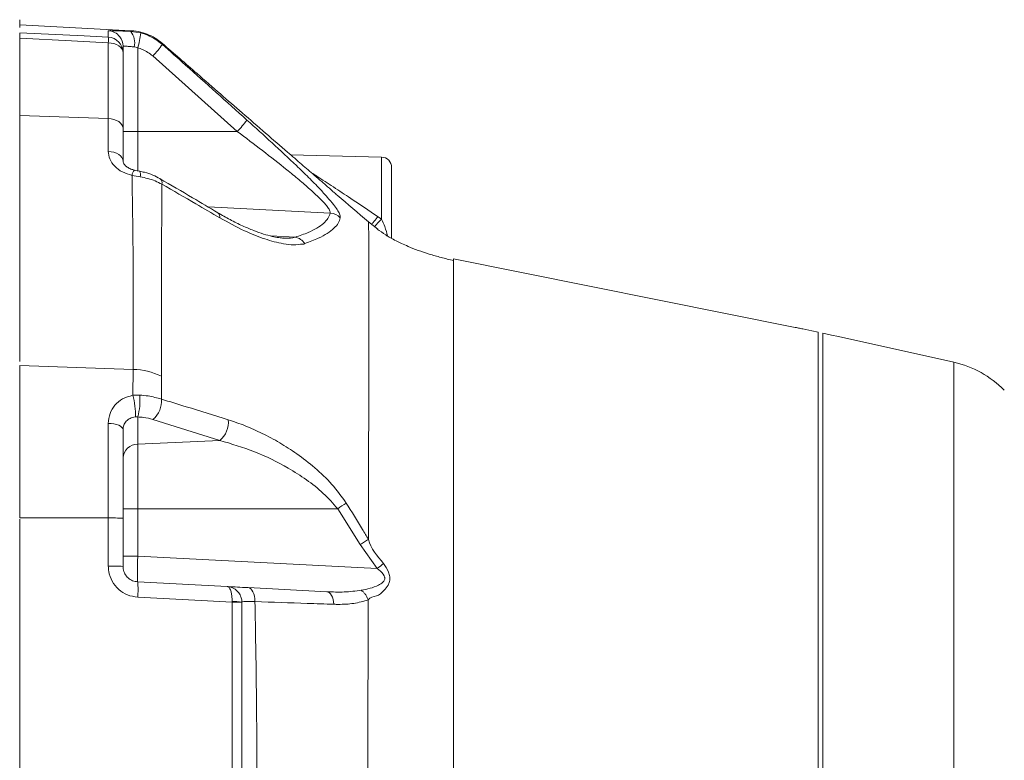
# Model space of a CAD drawing. Header units: millimetres. Extents: x 0 to 8410, y 0 to 5940.
# Tile 66 of 256: x 1617 to 1808, y 3151 to 3295. Entities that reach past the tile are written whole.
import ezdxf

# ---------------------------------------------------------------- set-up
doc = ezdxf.new("R2010")
doc.units = ezdxf.units.MM
doc.header["$LTSCALE"] = 10
doc.styles.add('SLDTEXTSTYLE0', font='TXT', dxfattribs={"width": 0.605})
doc.dimstyles.new('SLDDIMSTYLE0', dxfattribs={"dimtxt": 50, "dimasz": 50, "dimexe": 0, "dimexo": 0.0625, "dimgap": 12.5, "dimtad": 1, "dimtoh": 1, "dimdec": 1, "dimrnd": 1e-09, "dimzin": 12, "dimdsep": 46, "dimtxsty": 'SLDTEXTSTYLE0', "dimsah": 1, "dimcen": 0.09, "dimadec": 0, "dimazin": 0, "dimtfac": 1, "dimtofl": 0, "dimtmove": 0, "dimatfit": 3, "dimfxl": 1, "dimfrac": 2, "dimtolj": 1, "dimtzin": 12, "dimarcsym": 0})

# ---------------------------------------------------------------- blocks, each defined once
blk = doc.blocks.new('*D4')
at = {"color": 7, "linetype": 'Continuous', "lineweight": 0}
for p, q in [((1441.19, 2973.04), (1441.19, 3462.48)), ((2711.19, 3148.04), (2711.19, 3462.48)), ((2711.19, 3447.48), (1441.19, 3447.48))]:
    blk.add_line(p, q, dxfattribs=at)
for points in [[(1441.19, 3447.48), (1491.19, 3439.98), (1491.19, 3454.98)], [(2711.19, 3447.48), (2661.19, 3454.98), (2661.19, 3439.98)]]:
    blk.add_solid(points, dxfattribs=at)
at = {"color": 7, "linetype": 'Continuous', "lineweight": 0, "insert": (1999.81, 3511.93), "char_height": 50, "attachment_point": 1, "style": 'SLDTEXTSTYLE0'}
blk.add_mtext('1270', dxfattribs=at)
blk = doc.blocks.new('*D5')
at = {"color": 7, "linetype": 'Continuous', "lineweight": 0}
for p, q in [((1260.19, 3153.84), (1260.19, 3562.48)), ((2846.19, 3209.54), (2846.19, 3562.48)), ((1260.19, 3547.48), (2846.19, 3547.48))]:
    blk.add_line(p, q, dxfattribs=at)
for points in [[(1260.19, 3547.48), (1310.19, 3539.98), (1310.19, 3554.98)], [(2846.19, 3547.48), (2796.19, 3554.98), (2796.19, 3539.98)]]:
    blk.add_solid(points, dxfattribs=at)
at = {"color": 7, "linetype": 'Continuous', "lineweight": 0, "insert": (1976.81, 3611.93), "char_height": 50, "attachment_point": 1, "style": 'SLDTEXTSTYLE0'}
blk.add_mtext('1586', dxfattribs=at)

msp = doc.modelspace()

# ---------------------------------------------------------------- linework, layer by layer
at = {"color": 7, "linetype": 'Continuous', "lineweight": 0}
for p, q in [((1617.190797, 3294.683621), (1617.190797, 3293.150231)), ((1638.745565, 3292.554066), (1617.190797, 3293.683693)), ((1617.190797, 3228.537962), (1617.190797, 3292.074964)), ((1638.679255, 3292.419121), (1640.613753, 3292.129681)), ((1644.789327, 3290.111229), (1644.790489, 3290.105507)), ((1637.190778, 3289.548561), (1637.190778, 3288.303539)), ((1637.190778, 3288.303539), (1637.190778, 3273.628995)), ((1634.347785, 3275.546715), (1617.190797, 3276.122257)), ((1637.190778, 3273.628995), (1637.190778, 3267.27967)), ((1687.243152, 3268.095777), (1669.618863, 3268.557236)), ((1689.190794, 3266.096398), (1689.190794, 3252.37386)), ((1684.689093, 3255.544231), (1684.688289, 3255.548164)), ((1686.535973, 3254.160092), (1684.688289, 3255.548164)), ((1668.193865, 3252.444193), (1668.319184, 3252.431795)), ((1767.310757, 3235.145614), (1701.178182, 3248.431251)), ((1771.790761, 3234.23259), (1771.790761, 3061.843917)), ((1772.690792, 3062.044785), (1772.690792, 3234.02147)), ((1798.020203, 3228.38299), (1775.690812, 3233.374164)), ((1775.690812, 3233.374164), (1775.690812, 3233.350799)), ((1617.190797, 3227.756426), (1617.190797, 3198.264525)), ((1637.190778, 3215.341374), (1637.190778, 3198.216126)), ((1617.190797, 3198.030874), (1617.190797, 3080.098555)), ((1637.190778, 3198.216126), (1637.190778, 3188.891694)), ((1640.03377, 3185.895726), (1657.347787, 3184.988424)), ((1661.422361, 3184.774801), (1676.657725, 3183.976338)), ((1660.19078, 3181.992457), (1660.19078, 3181.95121)), ((1660.19078, 3181.95121), (1660.19078, 3112.637922))]:
    msp.add_line(p, q, dxfattribs=at)
at = {"color": 8, "linetype": 'Continuous', "lineweight": 0}
for p, q in [((1634.347785, 3291.295693), (1634.347785, 3292.543814)), ((1634.347785, 3275.546715), (1634.347785, 3290.221378)), ((1640.03377, 3289.222047), (1640.03377, 3273.04475)), ((1659.315366, 3273.04475), (1642.975647, 3287.661359)), ((1634.347785, 3269.19727), (1634.347785, 3275.546715)), ((1640.03377, 3273.04475), (1637.190778, 3273.04475)), ((1640.03377, 3273.04475), (1640.03377, 3265.391156)), ((1659.315366, 3273.04475), (1640.03377, 3273.04475)), ((1687.243152, 3256.080076), (1687.243152, 3268.095777)), ((1640.504796, 3264.296696), (1638.932336, 3264.553353)), ((1677.311022, 3257.231876), (1653.646339, 3258.449838)), ((1686.561692, 3256.56502), (1687.243152, 3256.080076)), ((1670.514781, 3252.581641), (1665.793437, 3252.82459)), ((1639.150906, 3227.019951), (1617.190797, 3227.756426)), ((1639.122117, 3221.99373), (1639.150906, 3227.019951)), ((1798.020203, 3067.706511), (1798.020203, 3228.38299)), ((1644.628454, 3225.696728), (1644.63957, 3221.257016)), ((1639.122117, 3221.99373), (1640.424508, 3222.026155)), ((1640.03377, 3217.809484), (1639.577944, 3217.812106)), ((1640.03377, 3217.809484), (1640.03377, 3212.537572)), ((1634.347785, 3198.253438), (1634.347785, 3216.568873)), ((1655.921329, 3213.272736), (1642.984349, 3217.326567)), ((1655.921329, 3213.272736), (1640.03377, 3212.537572)), ((1640.03377, 3212.537572), (1640.03377, 3200.044796)), ((1640.03377, 3200.044796), (1637.190778, 3200.044796)), ((1678.759713, 3200.044796), (1640.03377, 3200.044796)), ((1640.03377, 3200.044796), (1640.03377, 3190.888927)), ((1683.107544, 3193.122074), (1678.759713, 3200.044796)), ((1634.347785, 3198.253438), (1617.190797, 3198.264525)), ((1634.347785, 3188.921973), (1634.347785, 3198.253438)), ((1686.419088, 3188.458011), (1683.108527, 3193.12267)), ((1640.03377, 3190.888927), (1637.190778, 3190.888927)), ((1640.03377, 3190.888927), (1686.419088, 3188.458011)), ((1658.295471, 3181.968019), (1658.299643, 3182.091639)), ((1658.295471, 3112.620399), (1658.295471, 3181.968019))]:
    msp.add_line(p, q, dxfattribs=at)
at = {"color": 8, "linetype": 'Continuous', "lineweight": 0, "flags": 128}
for points in [[(1617.190797, 3292.173907), (1629.660804, 3291.535542), (1634.347785, 3291.295693)], [(1634.347785, 3290.221378), (1627.190787, 3290.587709), (1617.190797, 3291.099593)], [(1637.190778, 3288.303539), (1637.136895, 3288.665816), (1636.977214, 3289.015219), (1636.717427, 3289.338872), (1636.366922, 3289.625451), (1635.938216, 3289.864585), (1635.446776, 3290.047571), (1634.910185, 3290.167973), (1634.347785, 3290.221378)], [(1637.190778, 3267.27967), (1637.136895, 3267.641947), (1636.977214, 3267.99123), (1636.717427, 3268.315003), (1636.366922, 3268.601462), (1635.938216, 3268.840596), (1635.446776, 3269.023583), (1634.910185, 3269.143865), (1634.347785, 3269.19727)], [(1637.190778, 3215.341374), (1637.136895, 3215.573237), (1636.977214, 3215.796873), (1636.717427, 3216.004059), (1636.366922, 3216.187522), (1635.938216, 3216.340468), (1635.446776, 3216.45765), (1634.910185, 3216.534659), (1634.347785, 3216.568873)], [(1662.737388, 3182.074115), (1662.708778, 3182.60555), (1662.63311, 3183.110163), (1662.512857, 3183.571264), (1662.351895, 3183.973953), (1662.155527, 3184.305117), (1661.930133, 3184.553907), (1661.683071, 3184.712216), (1661.422361, 3184.774801)], [(1678.019453, 3181.551621), (1677.968163, 3182.038471), (1677.87506, 3182.495162), (1677.742738, 3182.908699), (1677.575011, 3183.267281), (1677.376646, 3183.560536), (1677.153308, 3183.780357), (1676.911373, 3183.920309), (1676.657725, 3183.976338)], [(1658.295471, 3181.968019), (1652.311731, 3182.281777), (1640.03377, 3182.925746)]]:
    msp.add_lwpolyline(points, dxfattribs=at)
at = {"color": 7, "linetype": 'Continuous', "lineweight": 0, "flags": 128}
for points in [[(1637.190778, 3273.628995), (1637.136895, 3273.991391), (1636.977214, 3274.340675), (1636.717427, 3274.664328), (1636.366922, 3274.950907), (1635.938216, 3275.189921), (1635.446776, 3275.373027), (1634.910185, 3275.493309), (1634.347785, 3275.546715)], [(1768.7908, 3234.835431), (1770.530123, 3234.48591), (1771.790761, 3234.23259)], [(1772.690792, 3234.02147), (1774.331707, 3233.654663), (1775.690812, 3233.350799)]]:
    msp.add_lwpolyline(points, dxfattribs=at)
at = {"color": 8, "linetype": 'Continuous', "lineweight": 0}
for centre, radius, start, end in [((1634.191287, 3289.548407), 2.999493, 38.07311426, 87.00924007), ((1636.019278, 3290.243381), 3.436469, 346.19730116, 39.28160574), ((1625.490735, 3293.634594), 15.197712, 343.12151738, 354.31712413), ((1625.857197, 3290.758535), 8.507563, 356.38000697, 3.61999303), ((1634.192808, 3288.301731), 2.99797, 0.03457033, 87.03682639), ((1629.225274, 3300.845285), 19.049637, 316.20479343, 324.92805011), ((1644.729776, 3287.036064), 20.211292, 316.19133494, 324.40505503), ((1640.679161, 3264.325574), 1.761613, 135.32538334, 172.57077719), ((1639.066368, 3264.714642), 1.497917, 343.79836392, 25.75007572), ((1643.662164, 3263.085074), 1.093284, 347.6843609, 51.11446107), ((1654.901018, 3256.510898), 1.039353, 350.18011106, 52.18779247), ((1677.130229, 3254.190403), 3.046843, 45.5990103, 86.59820231), ((1698.941706, 3244.048757), 16.781204, 134.19658909, 140.99790526), ((1670.029421, 3249.757196), 2.865844, 34.16665738, 80.24937952), ((1638.687922, 3213.104505), 13.923146, 64.74384533, 88.09440262), ((1625.394722, 3218.381691), 14.194654, 357.70029279, 14.74187099), ((1628.710409, 3220.985203), 11.76026, 344.33345774, 5.07814153), ((1640.047101, 3220.877278), 4.608142, 309.59851376, 4.72687539), ((1652.994357, 3216.823803), 4.601874, 309.49709952, 5.43964968), ((1640.004932, 3209.718183), 2.819536, 89.41396313, 176.45915323), ((1636.720645, 3264.259516), 76.751635, 303.21132624, 304.68649059), ((1635.029875, 3141.896401), 56.361165, 87.80272562, 90.69341783), ((1635.033711, 3119.842128), 69.08325, 88.21069639, 90.5688977), ((1638.325213, 3246.052783), 75.034516, 309.86319447, 311.05321838), ((1625.727508, 3184.410736), 14.383126, 354.07392016, 5.92607984), ((1658.750591, 3126.422031), 55.547853, 88.51432672, 90.46944671), ((1658.754045, 3172.676834), 9.425764, 81.23244126, 92.76321506)]:
    msp.add_arc(centre, radius, start, end, dxfattribs=at)
at = {"color": 7, "linetype": 'Continuous', "lineweight": 0}
for centre, radius, start, end in [((1634.19131, 3289.548418), 2.999467, 0.0027411, 38.07322274), ((1687.190786, 3266.096451), 2, 0, 88.5), ((1793.65732, 3208.864638), 20, 45, 77.4)]:
    msp.add_arc(centre, radius, start, end, dxfattribs=at)
at = {"color": 8, "linetype": 'Continuous', "lineweight": 0}
msp.add_ellipse((1640.190786, 3190.894403), major_axis=(0.156905, 4.998638), ratio=0.0313448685, start_param=1.5728776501, end_param=3.1409349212, dxfattribs=at)
for points, knots in [([(1634.347785, 3292.543814), (1634.413712, 3292.55364), (1634.545533, 3292.573288), (1635.578359, 3292.550372), (1637.001898, 3292.497122), (1638.156146, 3292.443447), (1638.679255, 3292.419121)], [0, 0, 0, 0, 0.2613683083, 0.5226006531, 0.7836409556, 1, 1, 1, 1]), ([(1638.679255, 3292.419121), (1638.697032, 3292.466867), (1638.726647, 3292.546405), (1638.739758, 3292.544043), (1638.744999, 3292.543099)], [0, 0, 0, 0, 0.600292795, 1, 1, 1, 1]), ([(1640.613753, 3292.129681), (1641.071829, 3291.996125), (1642.610913, 3291.547393), (1643.906269, 3290.579262), (1644.816089, 3289.899275)], [0, 0, 0, 0, 0.2976290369, 1, 1, 1, 1]), ([(1644.790489, 3290.105507), (1644.792981, 3290.099054), (1644.798308, 3290.085263), (1644.809914, 3289.963869), (1644.816089, 3289.899275)], [0, 0, 0, 0, 0.4678932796, 1, 1, 1, 1]), ([(1639.356512, 3289.423511), (1639.095044, 3289.447881), (1638.518772, 3289.501594), (1637.806656, 3289.554804), (1637.289654, 3289.577933), (1637.223736, 3289.558352), (1637.190778, 3289.548561)], [0, 0, 0, 0, 0.2169513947, 0.4781583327, 0.739079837, 1, 1, 1, 1]), ([(1640.03377, 3289.222047), (1639.861107, 3289.295405), (1639.638492, 3289.389986), (1639.40819, 3289.417367), (1639.356512, 3289.423511)], [0, 0, 0, 0, 0.7756120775, 1, 1, 1, 1]), ([(1642.975647, 3287.661359), (1642.338657, 3288.137178), (1641.43167, 3288.81468), (1640.354445, 3289.128598), (1640.03377, 3289.222047)], [0, 0, 0, 0, 0.7023138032, 1, 1, 1, 1]), ([(1644.816089, 3289.899275), (1646.307683, 3288.568913), (1651.764701, 3283.701763), (1657.20868, 3278.81969), (1661.16463, 3275.272057)], [0, 0, 0, 0, 0.2733348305, 1, 1, 1, 1]), ([(1661.16463, 3275.272057), (1662.804434, 3273.793427), (1666.08173, 3270.838251), (1670.096724, 3267.095957), (1673.144161, 3264.140937), (1675.156882, 3262.095896), (1676.777685, 3260.334545), (1677.915692, 3258.976052), (1678.685105, 3257.901437), (1679.216971, 3256.979357), (1679.245673, 3256.589458), (1679.262031, 3256.367251)], [0, 0, 0, 0, 0.2011411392, 0.4019986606, 0.5097245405, 0.6173226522, 0.7012253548, 0.7850053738, 0.8497005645, 0.914343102, 1, 1, 1, 1]), ([(1677.311022, 3257.231876), (1677.300581, 3257.410272), (1677.28211, 3257.725909), (1676.76143, 3258.49049), (1675.996869, 3259.393041), (1674.866953, 3260.532381), (1673.248427, 3262.018096), (1671.25043, 3263.732564), (1668.199341, 3266.227247), (1664.202714, 3269.360721), (1660.945263, 3271.816152), (1659.315366, 3273.04475)], [0, 0, 0, 0, 0.0790366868, 0.1398402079, 0.2007308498, 0.2825016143, 0.364446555, 0.4734153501, 0.5825362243, 0.7911179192, 1, 1, 1, 1]), ([(1638.932336, 3264.553353), (1638.290416, 3264.748259), (1637.006569, 3265.138072), (1635.513937, 3266.292243), (1634.528857, 3267.690242), (1634.406915, 3268.705145), (1634.347785, 3269.19727)], [0, 0, 0, 0, 0.2536953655, 0.5073939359, 0.7611359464, 1, 1, 1, 1]), ([(1639.150906, 3227.019951), (1639.150906, 3227.019951), (1639.150906, 3227.019945), (1639.21273, 3248.113229), (1639.048726, 3257.603485), (1638.939684, 3264.114585), (1638.932336, 3264.553353)], [0, 0, 0, 0, 0.0000007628, 0.4825817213, 0.9651323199, 1, 1, 1, 1]), ([(1644.730288, 3262.851879), (1644.307611, 3263.071951), (1643.043424, 3263.730165), (1641.51932, 3264.07029), (1640.504796, 3264.296696)], [0, 0, 0, 0, 0.334346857, 1, 1, 1, 1]), ([(1673.659522, 3265.080616), (1674.012289, 3264.853785), (1675.369725, 3263.980948), (1677.928584, 3262.303862), (1681.895362, 3259.685823), (1684.793596, 3257.747508), (1686.561692, 3256.56502)], [0, 0, 0, 0, 0.0884382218, 0.3403068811, 0.5975478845, 1, 1, 1, 1]), ([(1644.730288, 3262.851879), (1644.727818, 3262.529319), (1644.679591, 3256.23194), (1644.600287, 3243.904262), (1644.619059, 3231.769519), (1644.628454, 3225.696728)], [0, 0, 0, 0, 0.0262609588, 0.5126955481, 1, 1, 1, 1]), ([(1655.925143, 3256.333634), (1654.387126, 3257.234691), (1650.667221, 3259.41402), (1646.925167, 3261.580906), (1644.730288, 3262.851879)], [0, 0, 0, 0, 0.4134562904, 1, 1, 1, 1]), ([(1671.921987, 3251.23398), (1671.921977, 3251.23398), (1671.410142, 3251.233981), (1670.244376, 3251.010144), (1667.837062, 3251.350934), (1664.653683, 3252.175523), (1660.485735, 3253.829015), (1657.532811, 3255.450724), (1655.925143, 3256.333634)], [0, 0, 0, 0, 0.00000261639, 0.13480422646, 0.2697956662, 0.49805896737, 0.72672711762, 1, 1, 1, 1]), ([(1670.514781, 3252.581641), (1671.401996, 3252.885683), (1673.049342, 3253.450215), (1674.801628, 3254.360297), (1676.071586, 3255.27141), (1676.949296, 3256.228774), (1677.190444, 3256.897501), (1677.311022, 3257.231876)], [0, 0, 0, 0, 0.22347339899, 0.41493660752, 0.60642841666, 0.80320746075, 1, 1, 1, 1]), ([(1679.262031, 3256.367251), (1679.154643, 3256.018583), (1678.939872, 3255.321263), (1678.089777, 3254.307557), (1676.813058, 3253.324444), (1675.007564, 3252.329011), (1673.307605, 3251.701467), (1672.400642, 3251.36666)], [0, 0, 0, 0, 0.1913289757, 0.3826482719, 0.5790423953, 0.7754104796, 1, 1, 1, 1]), ([(1686.561692, 3256.56502), (1686.42063, 3256.404483), (1686.138522, 3256.083428), (1685.743925, 3255.602586), (1685.469408, 3255.255752), (1685.351302, 3255.092384), (1685.331512, 3255.065009)], [0, 0, 0, 0, 0.3123910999, 0.6247467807, 0.9371218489, 1, 1, 1, 1]), ([(1687.243152, 3256.080076), (1687.470756, 3255.592913), (1688.005534, 3254.448269), (1688.256286, 3253.425296), (1688.400317, 3252.837703)], [0, 0, 0, 0, 0.4256031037, 1, 1, 1, 1]), ([(1684.699375, 3194.115207), (1684.701924, 3195.086266), (1684.711504, 3198.736031), (1684.726242, 3204.825033), (1684.74167, 3212.062774), (1684.75439, 3218.90194), (1684.764597, 3225.327362), (1684.772571, 3231.288741), (1684.777852, 3236.754218), (1684.780227, 3241.732549), (1684.779391, 3246.015994), (1684.774639, 3249.389565), (1684.765876, 3251.876223), (1684.75364, 3253.526569), (1684.739286, 3254.582169), (1684.723468, 3255.222501), (1684.707375, 3255.48505), (1684.69647, 3255.517569), (1684.691567, 3255.53219)], [0, 0, 0, 0, 0.0238730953, 0.0897280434, 0.1556190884, 0.2215222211, 0.2874004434, 0.3532858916, 0.4191635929, 0.4850613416, 0.5509303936, 0.6168182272, 0.6826880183, 0.7485635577, 0.8144395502, 0.8803177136, 0.9461869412, 1, 1, 1, 1]), ([(1668.319184, 3252.431795), (1668.41144, 3252.421793), (1669.250002, 3252.330883), (1669.919203, 3252.46356), (1670.514781, 3252.581641)], [0, 0, 0, 0, 0.1100168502, 1, 1, 1, 1]), ([(1672.400642, 3251.36666), (1672.244498, 3251.300322), (1672.088344, 3251.233979), (1671.921997, 3251.23398), (1671.921987, 3251.23398)], [0, 0, 0, 0, 0.9999402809, 1, 1, 1, 1]), ([(1701.190788, 3247.989461), (1701.190788, 3247.890719), (1701.190788, 3247.594578), (1701.190788, 3246.386072), (1701.190788, 3244.415432), (1701.190788, 3241.772525), (1701.190788, 3238.519103), (1701.190788, 3234.664979), (1701.190788, 3230.238496), (1701.190788, 3225.268404), (1701.190788, 3219.787686), (1701.190788, 3213.832451), (1701.190788, 3207.44212), (1701.190788, 3200.659012), (1701.190788, 3193.527938), (1701.190788, 3186.096085), (1701.190788, 3178.412569), (1701.190788, 3170.528201), (1701.190788, 3162.495163), (1701.190788, 3154.366566), (1701.190788, 3146.196182), (1701.190788, 3138.038003), (1701.190788, 3129.945993), (1701.190788, 3121.973709), (1701.190788, 3114.173691), (1701.190788, 3106.598288), (1701.190788, 3099.320215), (1701.190788, 3092.394829), (1701.190788, 3085.822512), (1701.190788, 3081.788474), (1701.190788, 3079.771444)], [0, 0, 0, 0, 0.0182102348, 0.0546153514, 0.0910203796, 0.1274255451, 0.163830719, 0.2002357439, 0.2366410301, 0.2730460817, 0.309451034, 0.3458560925, 0.3822613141, 0.4186663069, 0.455071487, 0.4914764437, 0.5278815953, 0.5642868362, 0.6006921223, 0.6370970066, 0.6735022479, 0.7099071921, 0.7463124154, 0.7827176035, 0.8191226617, 0.8555276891, 0.8919330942, 0.9279553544, 0.9639774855, 1, 1, 1, 1]), ([(1634.347785, 3216.568873), (1634.411056, 3217.211043), (1634.536783, 3218.487124), (1635.534018, 3220.122782), (1637.051769, 3221.433173), (1638.414209, 3221.80206), (1639.122117, 3221.99373)], [0, 0, 0, 0, 0.2494721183, 0.4957349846, 0.7379896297, 1, 1, 1, 1]), ([(1640.424508, 3222.026155), (1640.972641, 3221.983019), (1642.488268, 3221.863746), (1643.801362, 3221.493415), (1644.63957, 3221.257016)], [0, 0, 0, 0, 0.3616542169, 1, 1, 1, 1]), ([(1644.63957, 3221.257016), (1646.226145, 3220.768298), (1650.540505, 3219.439329), (1654.850489, 3218.104196), (1657.575507, 3217.260048)], [0, 0, 0, 0, 0.3677428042, 1, 1, 1, 1]), ([(1639.577944, 3217.812106), (1639.225358, 3217.736536), (1638.554257, 3217.592699), (1637.7921, 3217.019154), (1637.286397, 3216.26527), (1637.222661, 3215.649443), (1637.190778, 3215.341374)], [0, 0, 0, 0, 0.2706828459, 0.5152104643, 0.7574829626, 1, 1, 1, 1]), ([(1642.984349, 3217.326567), (1642.397697, 3217.478769), (1641.478832, 3217.717162), (1640.417494, 3217.784968), (1640.03377, 3217.809484)], [0, 0, 0, 0, 0.6384527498, 1, 1, 1, 1]), ([(1657.575507, 3217.260048), (1658.668548, 3216.891687), (1660.854683, 3216.154947), (1664.185001, 3214.65012), (1667.529043, 3212.854166), (1670.951964, 3210.658423), (1674.364885, 3208.01087), (1677.688946, 3204.898619), (1679.505286, 3202.384988), (1680.3989, 3201.148316)], [0, 0, 0, 0, 0.13439029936, 0.26878678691, 0.40762451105, 0.54642980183, 0.69732474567, 0.85108802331, 1, 1, 1, 1]), ([(1678.759713, 3200.044796), (1677.856186, 3201.071667), (1676.009556, 3203.170389), (1672.701339, 3205.714201), (1668.276173, 3208.523618), (1662.620604, 3211.275995), (1658.172928, 3212.601639), (1655.921329, 3213.272736)], [0, 0, 0, 0, 0.14378900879, 0.29387642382, 0.44685652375, 0.71997569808, 1, 1, 1, 1]), ([(1680.3989, 3201.148316), (1681.4598, 3199.452814), (1682.917726, 3197.122794), (1684.318038, 3194.757814), (1684.699375, 3194.113776)], [0, 0, 0, 0, 0.7276771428, 1, 1, 1, 1]), ([(1683.107544, 3193.122074), (1683.40261, 3193.302882), (1683.992723, 3193.664487), (1684.46383, 3193.964016), (1684.699375, 3194.113776)], [0, 0, 0, 0, 0.5000170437, 1, 1, 1, 1]), ([(1684.699375, 3194.11628), (1684.699385, 3194.11624), (1685.14251, 3192.343714), (1686.3737, 3190.906472), (1687.604863, 3189.469263)], [0, 0, 0, 0, 0.000022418, 1, 1, 1, 1]), ([(1640.03377, 3182.925746), (1639.363205, 3183.027501), (1638.021946, 3183.23103), (1636.279601, 3184.360431), (1635.003439, 3185.954971), (1634.41607, 3187.576925), (1634.36487, 3188.585436), (1634.347785, 3188.921973)], [0, 0, 0, 0, 0.2223163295, 0.4446753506, 0.6668889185, 0.8888417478, 1, 1, 1, 1]), ([(1687.604863, 3189.469263), (1687.981627, 3188.921342), (1688.539886, 3188.109477), (1688.876484, 3186.874893), (1688.83604, 3185.99711), (1688.468263, 3185.049714), (1687.585306, 3184.087392), (1686.37226, 3182.927703), (1684.970192, 3182.994569), (1684.666463, 3182.387079), (1684.666443, 3182.387039)], [0, 0, 0, 0, 0.1875045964, 0.2778288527, 0.3702030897, 0.4525855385, 0.5984665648, 0.798833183, 0.9999868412, 1, 1, 1, 1]), ([(1683.321673, 3184.26387), (1683.889077, 3184.37599), (1685.02183, 3184.599825), (1686.456663, 3185.111767), (1687.426465, 3185.679248), (1687.808875, 3186.203641), (1687.874845, 3186.563625), (1687.827557, 3186.911148), (1687.698864, 3187.174974), (1687.287902, 3187.773087), (1686.836529, 3188.128924), (1686.419088, 3188.458011)], [0, 0, 0, 0, 0.2279310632, 0.455037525, 0.5968300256, 0.6653778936, 0.7074106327, 0.7368359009, 0.7972407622, 0.8124837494, 1, 1, 1, 1]), ([(1658.299643, 3182.091639), (1658.302074, 3182.227937), (1658.309165, 3182.625524), (1658.259838, 3183.298932), (1658.107336, 3184.076874), (1657.870479, 3184.624791), (1657.602683, 3184.918745), (1657.4365, 3184.983191), (1657.349098, 3184.988347), (1657.347787, 3184.988424)], [0, 0, 0, 0, 0.08807742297, 0.25692577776, 0.45134522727, 0.68935063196, 0.83969998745, 0.99759474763, 1, 1, 1, 1]), ([(1676.657725, 3183.976338), (1677.778416, 3183.932904), (1680.031102, 3183.845598), (1682.220756, 3184.124377), (1683.321077, 3184.264466)], [0, 0, 0, 0, 0.49749107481, 1, 1, 1, 1]), ([(1684.665877, 3182.39002), (1684.583284, 3182.588718), (1684.41811, 3182.986088), (1684.089895, 3183.508922), (1683.722026, 3183.95676), (1683.455124, 3184.161977), (1683.321673, 3184.264586)], [0, 0, 0, 0, 0.2500079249, 0.4999836, 0.749992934, 1, 1, 1, 1]), ([(1662.737388, 3182.074115), (1662.276427, 3182.090737), (1661.353224, 3182.124027), (1660.476893, 3182.096915), (1660.202735, 3182.040137), (1660.192202, 3181.998129), (1660.19078, 3181.992457)], [0, 0, 0, 0, 0.315330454, 0.6315381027, 0.9502461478, 1, 1, 1, 1]), ([(1662.737388, 3182.074115), (1662.840405, 3176.297578), (1663.046711, 3164.729193), (1663.131978, 3148.121506), (1663.048876, 3132.322437), (1662.881852, 3120.730776), (1662.752575, 3114.137453), (1662.720818, 3112.517759)], [0, 0, 0, 0, 0.2496695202, 0.500000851, 0.7147429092, 0.9299246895, 1, 1, 1, 1]), ([(1678.019453, 3181.551621), (1676.298321, 3181.606885), (1671.234028, 3181.769495), (1666.116013, 3181.952985), (1662.737388, 3182.074115)], [0, 0, 0, 0, 0.3398563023, 1, 1, 1, 1]), ([(1684.666443, 3182.390139), (1683.745274, 3182.137554), (1681.880739, 3181.626299), (1679.601298, 3181.519055), (1678.303601, 3181.545771), (1678.019453, 3181.551621)], [0, 0, 0, 0, 0.432675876, 0.8757769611, 1, 1, 1, 1]), ([(1684.414763, 3112.045452), (1684.424497, 3114.385725), (1684.446033, 3119.563217), (1684.478726, 3127.75034), (1684.512409, 3136.543936), (1684.545025, 3145.406278), (1684.576267, 3154.284661), (1684.606213, 3163.122879), (1684.636827, 3172.545954), (1684.655928, 3178.894122), (1684.666443, 3182.388827)], [0, 0, 0, 0, 0.1023409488, 0.226413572, 0.3505934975, 0.4748912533, 0.5992320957, 0.7235540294, 0.8478148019, 1, 1, 1, 1])]:
    msp.add_open_spline(points, degree=3, knots=knots, dxfattribs=at)
at = {"color": 7, "linetype": 'Continuous', "lineweight": 0}
for points, knots in [([(1644.773681, 3290.085718), (1644.543499, 3290.290789), (1643.912965, 3290.852536), (1642.673346, 3291.57093), (1641.068399, 3292.197631), (1639.726482, 3292.51955), (1638.92674, 3292.520962), (1638.744552, 3292.521283)], [0, 0, 0, 0, 0.14257548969, 0.39055519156, 0.64113813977, 0.91824809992, 1, 1, 1, 1]), ([(1656.062264, 3280.308053), (1654.554786, 3281.619879), (1650.798258, 3284.888856), (1647.039633, 3288.155484), (1644.789327, 3290.111229)], [0, 0, 0, 0, 0.401295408, 1, 1, 1, 1]), ([(1677.92638, 3261.358544), (1677.902787, 3261.383833), (1677.800776, 3261.493171), (1677.019866, 3262.181123), (1675.688227, 3263.334988), (1674.014655, 3264.775888), (1671.794484, 3266.683537), (1668.64978, 3269.390261), (1664.780758, 3272.732389), (1660.400728, 3276.532666), (1657.46565, 3279.086809), (1656.062264, 3280.308053)], [0, 0, 0, 0, 0.0322716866, 0.1395330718, 0.2146571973, 0.2919145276, 0.4023071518, 0.5157515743, 0.6787662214, 0.8464044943, 1, 1, 1, 1]), ([(1639.433998, 3265.576169), (1639.18818, 3265.637597), (1638.643156, 3265.773793), (1637.972346, 3266.15484), (1637.47979, 3266.591377), (1637.241122, 3266.989665), (1637.179933, 3267.179516), (1637.200009, 3267.263637), (1637.204546, 3267.28265)], [0, 0, 0, 0, 0.1554765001, 0.3447196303, 0.5330092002, 0.7268950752, 0.9382741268, 1, 1, 1, 1]), ([(1640.417237, 3265.365526), (1640.410096, 3265.366715), (1640.087496, 3265.420428), (1639.752088, 3265.493685), (1639.424104, 3265.565321)], [0, 0, 0, 0, 0.0221342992, 1, 1, 1, 1]), ([(1644.341458, 3263.925955), (1643.900245, 3264.164487), (1642.96645, 3264.669323), (1641.620739, 3265.128821), (1640.726451, 3265.285068), (1640.411276, 3265.340135)], [0, 0, 0, 0, 0.3671026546, 0.7769476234, 1, 1, 1, 1]), ([(1655.53512, 3257.326648), (1653.911065, 3258.296165), (1650.19941, 3260.511921), (1646.445075, 3262.693624), (1644.33347, 3263.92071)], [0, 0, 0, 0, 0.4375557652, 1, 1, 1, 1]), ([(1684.696454, 3255.537912), (1682.696065, 3257.265166), (1680.480785, 3259.177968), (1678.195615, 3261.120193), (1677.973945, 3261.308596)], [0, 0, 0, 0, 0.902996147, 1, 1, 1, 1]), ([(1668.315101, 3252.410814), (1668.312254, 3252.410813), (1668.051336, 3252.410653), (1667.281837, 3252.50429), (1665.997377, 3252.745147), (1664.370022, 3253.194404), (1662.454017, 3253.873651), (1660.271812, 3254.809528), (1657.941008, 3255.936847), (1656.33024, 3256.864584), (1655.53813, 3257.320807)], [0, 0, 0, 0, 0.0010991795, 0.1007286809, 0.216141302, 0.3504282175, 0.4979434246, 0.6573498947, 0.8314986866, 1, 1, 1, 1]), ([(1701.190788, 3248.065278), (1700.37081, 3248.263573), (1698.688281, 3248.670458), (1696.374831, 3249.339595), (1694.212352, 3250.068937), (1691.985806, 3250.954724), (1689.846034, 3251.979804), (1687.889619, 3253.096505), (1686.926949, 3253.787664), (1686.412204, 3254.15723)], [0, 0, 0, 0, 0.0913379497, 0.187418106, 0.2907340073, 0.4040494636, 0.5749540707, 0.7727254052, 1, 1, 1, 1]), ([(1701.190788, 3248.346135), (1701.190788, 3248.372524), (1701.190788, 3248.423491), (1701.190788, 3248.130671), (1701.190788, 3247.989461)], [0, 0, 0, 0, 0.5177570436, 1, 1, 1, 1]), ([(1767.310697, 3235.145375), (1767.3057, 3235.146457), (1767.288345, 3235.150212), (1767.430688, 3235.119126), (1767.717866, 3235.057261), (1768.134577, 3234.969431), (1768.514434, 3234.890921), (1768.736814, 3234.846271), (1768.7908, 3234.835431)], [0, 0, 0, 0, 0.0839708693, 0.2915936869, 0.5004412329, 0.7131115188, 0.9303542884, 1, 1, 1, 1]), ([(1637.190778, 3188.891694), (1637.199313, 3188.723547), (1637.224892, 3188.219602), (1637.518842, 3187.408714), (1638.157343, 3186.611979), (1639.028587, 3186.048), (1639.698573, 3185.946505), (1640.03377, 3185.895726)], [0, 0, 0, 0, 0.1109507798, 0.3325236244, 0.5545856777, 0.7771565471, 1, 1, 1, 1]), ([(1660.19078, 3181.992457), (1660.185142, 3182.12919), (1660.168699, 3182.528015), (1659.974328, 3183.209024), (1659.490749, 3184.00438), (1658.798624, 3184.57595), (1658.046005, 3184.895632), (1657.588222, 3184.975134), (1657.351344, 3184.988228), (1657.347787, 3184.988424)], [0, 0, 0, 0, 0.0880844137, 0.2569244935, 0.4513526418, 0.6893443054, 0.8397007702, 0.9975932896, 1, 1, 1, 1]), ([(1657.347787, 3184.988424), (1657.350062, 3184.988295), (1657.366937, 3184.987333), (1657.807452, 3184.964329), (1659.210737, 3184.890694), (1660.685116, 3184.813434), (1661.422361, 3184.774801)], [0, 0, 0, 0, 0.0494995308, 0.3671829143, 0.6835679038, 1, 1, 1, 1])]:
    msp.add_open_spline(points, degree=3, knots=knots, dxfattribs=at)

# ---------------------------------------------------------------- dimensions: what is measured, and where the dimension line sits
for base, p1, p2, picture, middle in [((2846.190786, 3547.476603), (1260.190786, 3153.837378), (2846.190786, 3209.544765), '*D5', (2053.190786, 3547.476603)), ((1441.190786, 3447.476603), (2711.190786, 3148.044765), (1441.190786, 2973.044765), '*D4', (2076.190786, 3447.476603))]:
    dim = msp.add_linear_dim(base=base, p1=p1, p2=p2, dimstyle='SLDDIMSTYLE0', dxfattribs=at)
    dim.commit()
    dim.dimension.update_dxf_attribs({"geometry": picture, "text_midpoint": middle, "dimtype": 160})

doc.saveas('drawing.dxf')
